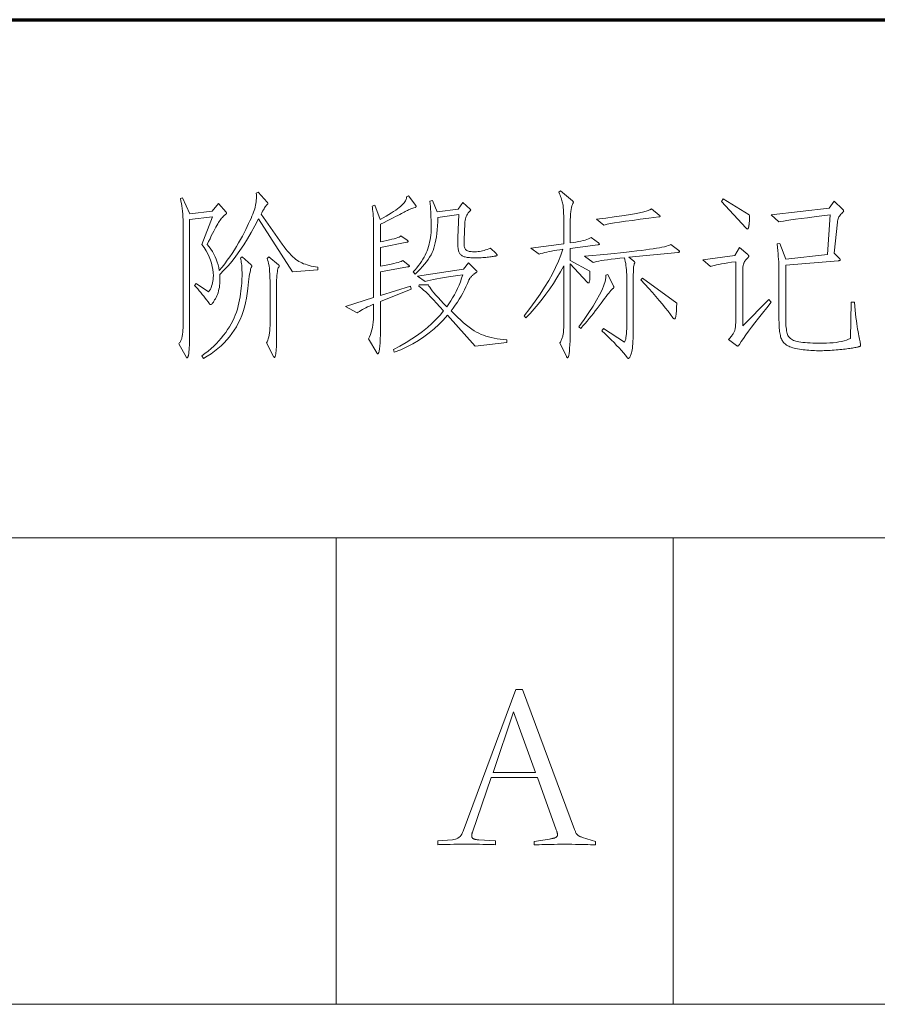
# Model space of a CAD drawing. Extents: x 0 to 1189, y 0 to 841.
# Tile 102 of 132: x 1064 to 1081, y 29 to 48. Entities that reach past the tile are written whole.
import ezdxf

# ---------------------------------------------------------------- set-up
doc = ezdxf.new("R2010")
doc.units = 0

msp = doc.modelspace()

# ---------------------------------------------------------------- linework, layer by layer
at = {"color": 5, "lineweight": 70}
msp.add_line((989, 48), (1114, 48), dxfattribs=at)
at = {"color": 7, "lineweight": 13}
for p, q in [((1169, 38), (1064, 38)), ((1064, 29), (1114, 29))]:
    msp.add_line(p, q, dxfattribs=at)
at = {"color": 7, "lineweight": 13, "ltscale": 0.225}
for p, q in [((1070.5, 29), (1070.5, 38)), ((1077, 29), (1077, 38))]:
    msp.add_line(p, q, dxfattribs=at)
at = {"color": 7, "lineweight": 13}
for points in [[(1070.146, 43.17), (1069.657, 43.136), (1069.002, 44.156), (1068.932, 44.021), (1068.861, 43.893), (1068.789, 43.771), (1068.715, 43.654), (1068.641, 43.544), (1068.565, 43.44), (1068.489, 43.342), (1068.411, 43.25), (1068.332, 43.164), (1068.252, 43.084), (1068.253, 43.074), (1068.254, 43.064), (1068.254, 43.055), (1068.255, 43.045), (1068.255, 43.036), (1068.255, 43.027), (1068.256, 43.017), (1068.256, 43.008), (1068.256, 42.999), (1068.256, 42.99), (1068.255, 42.949), (1068.253, 42.909), (1068.249, 42.871), (1068.244, 42.834), (1068.237, 42.799), (1068.229, 42.765), (1068.219, 42.732), (1068.208, 42.7), (1068.195, 42.67), (1068.181, 42.641), (1068.167, 42.615), (1068.153, 42.591), (1068.14, 42.57), (1068.128, 42.551), (1068.117, 42.536), (1068.106, 42.523), (1068.096, 42.513), (1068.088, 42.506), (1068.079, 42.502), (1068.072, 42.501), (1068.071, 42.501), (1068.069, 42.502), (1068.067, 42.502), (1068.065, 42.504), (1068.063, 42.505), (1068.061, 42.507), (1068.059, 42.509), (1068.057, 42.512), (1068.054, 42.515), (1068.051, 42.518), (1068.025, 42.555), (1067.999, 42.592), (1067.971, 42.629), (1067.943, 42.665), (1067.915, 42.7), (1067.886, 42.735), (1067.856, 42.77), (1067.826, 42.805), (1067.795, 42.839), (1067.763, 42.872), (1067.794, 42.91), (1068.037, 42.747), (1068.054, 42.773), (1068.07, 42.8), (1068.083, 42.828), (1068.095, 42.857), (1068.105, 42.888), (1068.113, 42.919), (1068.119, 42.953), (1068.124, 42.987), (1068.127, 43.023), (1068.128, 43.059), (1068.125, 43.12), (1068.119, 43.18), (1068.108, 43.24), (1068.093, 43.301), (1068.073, 43.361), (1068.049, 43.422), (1068.02, 43.482), (1067.988, 43.542), (1067.95, 43.603), (1067.909, 43.663), (1068.11, 44.197), (1067.67, 44.142), (1067.67, 42.088), (1067.669, 41.999), (1067.669, 41.918), (1067.668, 41.844), (1067.667, 41.779), (1067.665, 41.721), (1067.663, 41.671), (1067.661, 41.628), (1067.658, 41.594), (1067.656, 41.567), (1067.652, 41.549), (1067.649, 41.534), (1067.646, 41.522), (1067.642, 41.511), (1067.639, 41.501), (1067.636, 41.493), (1067.633, 41.486), (1067.63, 41.481), (1067.627, 41.477), (1067.624, 41.475), (1067.621, 41.474), (1067.62, 41.474), (1067.618, 41.474), (1067.617, 41.475), (1067.615, 41.476), (1067.614, 41.477), (1067.613, 41.478), (1067.611, 41.479), (1067.61, 41.481), (1067.609, 41.482), (1067.607, 41.484), (1067.461, 41.745), (1067.47, 41.756), (1067.478, 41.768), (1067.486, 41.78), (1067.493, 41.793), (1067.5, 41.807), (1067.506, 41.821), (1067.512, 41.835), (1067.517, 41.85), (1067.522, 41.866), (1067.526, 41.882), (1067.529, 41.899), (1067.532, 41.918), (1067.535, 41.94), (1067.538, 41.963), (1067.54, 41.989), (1067.542, 42.016), (1067.543, 42.046), (1067.544, 42.078), (1067.545, 42.111), (1067.545, 42.147), (1067.545, 44.027), (1067.544, 44.085), (1067.543, 44.141), (1067.54, 44.196), (1067.536, 44.25), (1067.532, 44.303), (1067.526, 44.354), (1067.519, 44.405), (1067.511, 44.454), (1067.503, 44.501), (1067.493, 44.548), (1067.534, 44.565), (1067.677, 44.256), (1068.103, 44.308), (1068.225, 44.454), (1068.374, 44.284), (1068.376, 44.282), (1068.378, 44.28), (1068.379, 44.278), (1068.38, 44.276), (1068.382, 44.274), (1068.383, 44.272), (1068.383, 44.27), (1068.384, 44.268), (1068.384, 44.267), (1068.384, 44.265), (1068.384, 44.263), (1068.384, 44.261), (1068.383, 44.26), (1068.382, 44.258), (1068.381, 44.256), (1068.379, 44.254), (1068.377, 44.252), (1068.375, 44.25), (1068.373, 44.248), (1068.37, 44.246), (1068.357, 44.237), (1068.344, 44.226), (1068.33, 44.214), (1068.316, 44.2), (1068.302, 44.185), (1068.287, 44.168), (1068.273, 44.149), (1068.258, 44.129), (1068.243, 44.108), (1068.228, 44.084), (1068.212, 44.059), (1068.195, 44.029), (1068.176, 43.996), (1068.156, 43.959), (1068.135, 43.918), (1068.113, 43.874), (1068.089, 43.826), (1068.064, 43.774), (1068.037, 43.719), (1068.01, 43.66), (1068.046, 43.616), (1068.079, 43.571), (1068.109, 43.524), (1068.137, 43.476), (1068.161, 43.427), (1068.183, 43.376), (1068.202, 43.324), (1068.218, 43.271), (1068.232, 43.216), (1068.242, 43.16), (1068.296, 43.226), (1068.348, 43.292), (1068.397, 43.358), (1068.445, 43.424), (1068.491, 43.491), (1068.535, 43.557), (1068.576, 43.624), (1068.616, 43.691), (1068.654, 43.757), (1068.689, 43.824), (1068.723, 43.89), (1068.754, 43.951), (1068.783, 44.01), (1068.809, 44.064), (1068.833, 44.116), (1068.855, 44.164), (1068.874, 44.208), (1068.89, 44.249), (1068.905, 44.286), (1068.917, 44.32), (1068.927, 44.353), (1068.936, 44.385), (1068.943, 44.418), (1068.949, 44.451), (1068.954, 44.484), (1068.957, 44.517), (1068.959, 44.55), (1068.959, 44.584), (1068.959, 44.618), (1068.957, 44.652), (1068.995, 44.672), (1069.168, 44.478), (1069.171, 44.475), (1069.173, 44.472), (1069.175, 44.469), (1069.177, 44.466), (1069.179, 44.463), (1069.18, 44.461), (1069.181, 44.458), (1069.182, 44.456), (1069.182, 44.454), (1069.182, 44.452), (1069.182, 44.45), (1069.182, 44.449), (1069.181, 44.447), (1069.18, 44.445), (1069.179, 44.443), (1069.177, 44.441), (1069.175, 44.439), (1069.173, 44.437), (1069.171, 44.435), (1069.168, 44.433), (1069.16, 44.426), (1069.15, 44.416), (1069.14, 44.403), (1069.129, 44.388), (1069.118, 44.371), (1069.106, 44.351), (1069.093, 44.328), (1069.079, 44.303), (1069.065, 44.276), (1069.05, 44.246), (1069.456, 43.67), (1069.492, 43.62), (1069.528, 43.574), (1069.562, 43.532), (1069.596, 43.493), (1069.629, 43.458), (1069.661, 43.426), (1069.692, 43.398), (1069.721, 43.374), (1069.751, 43.353), (1069.779, 43.335), (1069.807, 43.32), (1069.838, 43.306), (1069.87, 43.292), (1069.904, 43.28), (1069.94, 43.268), (1069.978, 43.257), (1070.017, 43.247), (1070.059, 43.238), (1070.102, 43.23), (1070.146, 43.222)], [(1075.562, 43.691), (1075.565, 43.688), (1075.568, 43.685), (1075.571, 43.683), (1075.573, 43.68), (1075.575, 43.678), (1075.576, 43.676), (1075.578, 43.674), (1075.578, 43.672), (1075.579, 43.67), (1075.579, 43.668), (1075.579, 43.667), (1075.578, 43.665), (1075.576, 43.663), (1075.574, 43.662), (1075.571, 43.661), (1075.568, 43.66), (1075.564, 43.659), (1075.559, 43.658), (1075.554, 43.657), (1075.548, 43.656), (1075.014, 43.587), (1075.014, 43.351), (1075.395, 43.15), (1075.397, 43.106), (1075.397, 43.067), (1075.397, 43.033), (1075.395, 43.003), (1075.393, 42.978), (1075.389, 42.957), (1075.384, 42.941), (1075.379, 42.93), (1075.372, 42.923), (1075.364, 42.921), (1075.362, 42.921), (1075.36, 42.921), (1075.357, 42.922), (1075.355, 42.923), (1075.353, 42.925), (1075.35, 42.927), (1075.348, 42.929), (1075.345, 42.932), (1075.343, 42.935), (1075.34, 42.938), (1075.014, 43.292), (1075.014, 41.987), (1075.013, 41.891), (1075.012, 41.804), (1075.009, 41.727), (1075.005, 41.661), (1075.001, 41.605), (1074.995, 41.559), (1074.988, 41.523), (1074.98, 41.498), (1074.971, 41.483), (1074.962, 41.477), (1074.959, 41.478), (1074.957, 41.478), (1074.955, 41.479), (1074.953, 41.481), (1074.951, 41.483), (1074.949, 41.485), (1074.947, 41.488), (1074.945, 41.491), (1074.943, 41.494), (1074.941, 41.498), (1074.816, 41.762), (1074.825, 41.778), (1074.834, 41.794), (1074.842, 41.81), (1074.849, 41.826), (1074.856, 41.842), (1074.862, 41.858), (1074.867, 41.874), (1074.871, 41.891), (1074.875, 41.907), (1074.878, 41.923), (1074.881, 41.94), (1074.883, 41.959), (1074.885, 41.979), (1074.887, 42.002), (1074.889, 42.025), (1074.89, 42.05), (1074.891, 42.077), (1074.892, 42.106), (1074.892, 42.136), (1074.892, 42.168), (1074.892, 43.25), (1074.827, 43.134), (1074.76, 43.021), (1074.691, 42.912), (1074.62, 42.807), (1074.548, 42.705), (1074.474, 42.606), (1074.398, 42.511), (1074.321, 42.42), (1074.241, 42.332), (1074.16, 42.248), (1074.126, 42.286), (1074.237, 42.428), (1074.34, 42.568), (1074.435, 42.704), (1074.521, 42.837), (1074.6, 42.967), (1074.671, 43.094), (1074.733, 43.218), (1074.787, 43.338), (1074.833, 43.455), (1074.871, 43.569), (1074.814, 43.562), (1074.759, 43.553), (1074.707, 43.545), (1074.657, 43.536), (1074.61, 43.527), (1074.566, 43.517), (1074.525, 43.507), (1074.486, 43.497), (1074.45, 43.487), (1074.417, 43.476), (1074.257, 43.594), (1074.892, 43.673), (1074.892, 44.006), (1074.892, 44.065), (1074.892, 44.12), (1074.891, 44.17), (1074.89, 44.217), (1074.888, 44.261), (1074.887, 44.3), (1074.885, 44.335), (1074.882, 44.367), (1074.88, 44.395), (1074.877, 44.419), (1074.873, 44.442), (1074.868, 44.465), (1074.863, 44.488), (1074.856, 44.512), (1074.848, 44.537), (1074.84, 44.562), (1074.83, 44.588), (1074.819, 44.615), (1074.808, 44.642), (1074.795, 44.669), (1074.83, 44.7), (1075.059, 44.506), (1075.062, 44.503), (1075.065, 44.5), (1075.068, 44.498), (1075.07, 44.495), (1075.072, 44.493), (1075.073, 44.49), (1075.074, 44.487), (1075.075, 44.485), (1075.076, 44.482), (1075.076, 44.48), (1075.076, 44.478), (1075.076, 44.475), (1075.075, 44.473), (1075.075, 44.47), (1075.074, 44.467), (1075.074, 44.465), (1075.073, 44.462), (1075.072, 44.459), (1075.07, 44.457), (1075.069, 44.454), (1075.059, 44.434), (1075.049, 44.408), (1075.041, 44.377), (1075.034, 44.34), (1075.027, 44.297), (1075.022, 44.249), (1075.019, 44.195), (1075.016, 44.135), (1075.014, 44.07), (1075.014, 43.999), (1075.014, 43.691), (1075.071, 43.699), (1075.124, 43.708), (1075.174, 43.718), (1075.22, 43.727), (1075.263, 43.738), (1075.301, 43.748), (1075.336, 43.759), (1075.368, 43.771), (1075.396, 43.783), (1075.42, 43.795)], [(1072.034, 44.416), (1072.035, 44.414), (1072.036, 44.412), (1072.037, 44.409), (1072.038, 44.407), (1072.039, 44.405), (1072.04, 44.403), (1072.04, 44.4), (1072.04, 44.398), (1072.041, 44.396), (1072.041, 44.393), (1072.04, 44.391), (1072.04, 44.389), (1072.039, 44.387), (1072.037, 44.385), (1072.035, 44.383), (1072.033, 44.382), (1072.03, 44.38), (1072.027, 44.379), (1072.024, 44.378), (1072.02, 44.378), (1071.999, 44.371), (1071.978, 44.364), (1071.957, 44.356), (1071.937, 44.348), (1071.916, 44.339), (1071.895, 44.33), (1071.874, 44.32), (1071.853, 44.31), (1071.833, 44.299), (1071.812, 44.287), (1071.788, 44.274), (1071.76, 44.259), (1071.727, 44.242), (1071.688, 44.222), (1071.645, 44.2), (1071.597, 44.175), (1071.544, 44.149), (1071.485, 44.12), (1071.422, 44.089), (1071.354, 44.055), (1071.354, 43.715), (1071.417, 43.727), (1071.475, 43.739), (1071.528, 43.751), (1071.575, 43.763), (1071.617, 43.774), (1071.654, 43.785), (1071.686, 43.796), (1071.712, 43.806), (1071.733, 43.816), (1071.749, 43.826), (1071.871, 43.743), (1071.874, 43.74), (1071.877, 43.737), (1071.88, 43.735), (1071.882, 43.733), (1071.884, 43.73), (1071.885, 43.728), (1071.886, 43.726), (1071.887, 43.724), (1071.888, 43.722), (1071.888, 43.72), (1071.888, 43.719), (1071.887, 43.717), (1071.885, 43.715), (1071.884, 43.714), (1071.881, 43.712), (1071.878, 43.71), (1071.874, 43.709), (1071.87, 43.707), (1071.865, 43.706), (1071.86, 43.705), (1071.354, 43.604), (1071.354, 43.243), (1071.429, 43.257), (1071.496, 43.27), (1071.557, 43.282), (1071.611, 43.294), (1071.657, 43.306), (1071.697, 43.316), (1071.729, 43.327), (1071.755, 43.336), (1071.773, 43.346), (1071.784, 43.354), (1071.891, 43.268), (1071.895, 43.265), (1071.899, 43.262), (1071.902, 43.26), (1071.905, 43.257), (1071.907, 43.255), (1071.909, 43.253), (1071.91, 43.251), (1071.911, 43.249), (1071.912, 43.247), (1071.912, 43.245), (1071.912, 43.243), (1071.911, 43.242), (1071.909, 43.24), (1071.907, 43.238), (1071.904, 43.237), (1071.9, 43.235), (1071.895, 43.234), (1071.89, 43.232), (1071.884, 43.231), (1071.878, 43.229), (1071.354, 43.136), (1071.354, 42.678), (1071.93, 42.855), (1071.943, 42.803), (1071.354, 42.563), (1071.354, 42.133), (1071.353, 42.023), (1071.352, 41.925), (1071.349, 41.838), (1071.345, 41.762), (1071.341, 41.699), (1071.335, 41.646), (1071.328, 41.606), (1071.32, 41.577), (1071.312, 41.56), (1071.302, 41.554), (1071.3, 41.554), (1071.298, 41.554), (1071.296, 41.555), (1071.293, 41.557), (1071.291, 41.558), (1071.289, 41.56), (1071.287, 41.562), (1071.285, 41.565), (1071.283, 41.568), (1071.281, 41.571), (1071.125, 41.842), (1071.143, 41.882), (1071.16, 41.924), (1071.174, 41.968), (1071.187, 42.014), (1071.198, 42.063), (1071.206, 42.114), (1071.213, 42.166), (1071.218, 42.221), (1071.221, 42.279), (1071.222, 42.338), (1071.222, 42.511), (1071.18, 42.493), (1071.14, 42.474), (1071.103, 42.457), (1071.068, 42.439), (1071.035, 42.422), (1071.004, 42.405), (1070.975, 42.389), (1070.949, 42.372), (1070.925, 42.357), (1070.903, 42.341), (1070.677, 42.466), (1071.222, 42.636), (1071.222, 43.916), (1071.222, 43.984), (1071.221, 44.048), (1071.219, 44.107), (1071.217, 44.162), (1071.214, 44.213), (1071.211, 44.259), (1071.207, 44.301), (1071.202, 44.339), (1071.197, 44.373), (1071.191, 44.402), (1071.246, 44.423), (1071.347, 44.142), (1071.408, 44.177), (1071.464, 44.21), (1071.517, 44.242), (1071.565, 44.272), (1071.608, 44.3), (1071.648, 44.326), (1071.682, 44.351), (1071.713, 44.374), (1071.739, 44.395), (1071.761, 44.414), (1071.78, 44.432), (1071.797, 44.45), (1071.812, 44.468), (1071.824, 44.485), (1071.835, 44.502), (1071.843, 44.519), (1071.85, 44.535), (1071.854, 44.551), (1071.856, 44.567), (1071.857, 44.582), (1071.895, 44.6)], [(1073.473, 43.594), (1073.498, 43.57), (1073.521, 43.549), (1073.541, 43.531), (1073.558, 43.514), (1073.572, 43.5), (1073.584, 43.488), (1073.593, 43.478), (1073.6, 43.47), (1073.604, 43.465), (1073.605, 43.462), (1073.605, 43.46), (1073.605, 43.458), (1073.605, 43.456), (1073.604, 43.454), (1073.604, 43.453), (1073.603, 43.451), (1073.602, 43.45), (1073.601, 43.448), (1073.6, 43.447), (1073.598, 43.446), (1073.596, 43.445), (1073.591, 43.444), (1073.583, 43.442), (1073.573, 43.44), (1073.561, 43.437), (1073.546, 43.435), (1073.529, 43.432), (1073.509, 43.429), (1073.487, 43.426), (1073.463, 43.422), (1073.437, 43.418), (1073.411, 43.415), (1073.384, 43.412), (1073.356, 43.41), (1073.328, 43.408), (1073.3, 43.406), (1073.271, 43.405), (1073.242, 43.404), (1073.212, 43.403), (1073.182, 43.403), (1073.152, 43.403), (1073.124, 43.404), (1073.098, 43.405), (1073.073, 43.408), (1073.049, 43.41), (1073.027, 43.413), (1073.007, 43.417), (1072.989, 43.422), (1072.972, 43.427), (1072.956, 43.432), (1072.942, 43.439), (1072.929, 43.446), (1072.917, 43.454), (1072.906, 43.463), (1072.896, 43.473), (1072.887, 43.485), (1072.879, 43.497), (1072.872, 43.509), (1072.866, 43.523), (1072.861, 43.538), (1072.857, 43.554), (1072.853, 43.573), (1072.85, 43.593), (1072.848, 43.616), (1072.846, 43.64), (1072.845, 43.667), (1072.844, 43.696), (1072.844, 43.727), (1072.844, 43.76), (1072.845, 43.795), (1072.863, 44.242), (1072.46, 44.183), (1072.458, 44.1), (1072.453, 44.021), (1072.448, 43.947), (1072.441, 43.877), (1072.432, 43.811), (1072.422, 43.75), (1072.411, 43.693), (1072.398, 43.641), (1072.384, 43.592), (1072.368, 43.549), (1072.35, 43.506), (1072.329, 43.464), (1072.303, 43.42), (1072.274, 43.375), (1072.241, 43.33), (1072.205, 43.284), (1072.165, 43.237), (1072.121, 43.189), (1072.074, 43.14), (1072.023, 43.091), (1071.985, 43.132), (1072.021, 43.173), (1072.056, 43.214), (1072.088, 43.255), (1072.118, 43.296), (1072.146, 43.336), (1072.171, 43.377), (1072.195, 43.418), (1072.216, 43.459), (1072.235, 43.499), (1072.252, 43.54), (1072.267, 43.581), (1072.281, 43.623), (1072.293, 43.666), (1072.303, 43.709), (1072.312, 43.754), (1072.319, 43.799), (1072.325, 43.845), (1072.329, 43.892), (1072.331, 43.94), (1072.332, 43.989), (1072.332, 44.039), (1072.331, 44.088), (1072.33, 44.138), (1072.328, 44.189), (1072.326, 44.24), (1072.323, 44.291), (1072.32, 44.342), (1072.317, 44.394), (1072.312, 44.446), (1072.308, 44.499), (1072.36, 44.509), (1072.45, 44.291), (1072.856, 44.346), (1072.943, 44.471), (1073.085, 44.346), (1073.087, 44.345), (1073.089, 44.344), (1073.09, 44.342), (1073.091, 44.341), (1073.093, 44.339), (1073.094, 44.337), (1073.094, 44.336), (1073.095, 44.334), (1073.095, 44.333), (1073.095, 44.331), (1073.095, 44.329), (1073.094, 44.327), (1073.094, 44.325), (1073.092, 44.322), (1073.091, 44.32), (1073.089, 44.317), (1073.087, 44.314), (1073.084, 44.311), (1073.081, 44.308), (1073.078, 44.305), (1073.061, 44.288), (1073.045, 44.27), (1073.031, 44.25), (1073.019, 44.228), (1073.009, 44.205), (1073, 44.18), (1072.992, 44.154), (1072.987, 44.126), (1072.983, 44.097), (1072.981, 44.065), (1072.967, 43.75), (1072.966, 43.72), (1072.966, 43.693), (1072.967, 43.668), (1072.969, 43.646), (1072.972, 43.626), (1072.976, 43.608), (1072.981, 43.592), (1072.987, 43.579), (1072.994, 43.568), (1073.002, 43.559), (1073.011, 43.552), (1073.022, 43.545), (1073.035, 43.539), (1073.05, 43.534), (1073.068, 43.53), (1073.087, 43.527), (1073.107, 43.524), (1073.13, 43.522), (1073.155, 43.521), (1073.182, 43.521), (1073.21, 43.521), (1073.238, 43.524), (1073.266, 43.527), (1073.295, 43.532), (1073.324, 43.539), (1073.354, 43.547), (1073.383, 43.556), (1073.413, 43.567), (1073.443, 43.58)], [(1078.472, 44.232), (1078.474, 44.215), (1078.474, 44.199), (1078.475, 44.183), (1078.475, 44.166), (1078.475, 44.15), (1078.475, 44.135), (1078.474, 44.119), (1078.473, 44.103), (1078.472, 44.088), (1078.471, 44.072), (1078.469, 44.058), (1078.467, 44.044), (1078.466, 44.032), (1078.464, 44.021), (1078.462, 44.011), (1078.461, 44.002), (1078.459, 43.994), (1078.458, 43.988), (1078.456, 43.983), (1078.455, 43.979), (1078.453, 43.975), (1078.452, 43.972), (1078.45, 43.97), (1078.449, 43.968), (1078.447, 43.966), (1078.445, 43.964), (1078.444, 43.963), (1078.442, 43.962), (1078.44, 43.961), (1078.438, 43.961), (1078.435, 43.962), (1078.433, 43.962), (1078.43, 43.964), (1078.428, 43.965), (1078.425, 43.967), (1078.421, 43.97), (1078.418, 43.973), (1078.414, 43.977), (1078.41, 43.981), (1078.406, 43.986), (1077.938, 44.492), (1077.966, 44.541)], [(1080.502, 42.546), (1080.509, 42.467), (1080.516, 42.392), (1080.523, 42.321), (1080.531, 42.254), (1080.538, 42.191), (1080.546, 42.133), (1080.554, 42.078), (1080.562, 42.028), (1080.57, 41.981), (1080.578, 41.939), (1080.586, 41.9), (1080.593, 41.866), (1080.599, 41.835), (1080.605, 41.808), (1080.609, 41.784), (1080.613, 41.764), (1080.616, 41.748), (1080.618, 41.736), (1080.619, 41.727), (1080.62, 41.722), (1080.62, 41.719), (1080.619, 41.716), (1080.619, 41.713), (1080.618, 41.711), (1080.617, 41.708), (1080.616, 41.706), (1080.615, 41.704), (1080.613, 41.701), (1080.611, 41.7), (1080.609, 41.698), (1080.606, 41.696), (1080.601, 41.694), (1080.594, 41.691), (1080.585, 41.689), (1080.573, 41.686), (1080.56, 41.683), (1080.545, 41.68), (1080.527, 41.676), (1080.508, 41.672), (1080.486, 41.668), (1080.463, 41.664), (1080.438, 41.66), (1080.412, 41.656), (1080.384, 41.652), (1080.354, 41.648), (1080.323, 41.645), (1080.291, 41.641), (1080.257, 41.637), (1080.221, 41.634), (1080.184, 41.63), (1080.146, 41.627), (1080.109, 41.624), (1080.071, 41.621), (1080.033, 41.619), (1079.996, 41.617), (1079.958, 41.616), (1079.92, 41.614), (1079.883, 41.613), (1079.845, 41.613), (1079.808, 41.613), (1079.771, 41.613), (1079.733, 41.614), (1079.696, 41.615), (1079.659, 41.617), (1079.622, 41.62), (1079.585, 41.623), (1079.548, 41.627), (1079.511, 41.632), (1079.475, 41.637), (1079.438, 41.642), (1079.403, 41.648), (1079.37, 41.655), (1079.338, 41.663), (1079.309, 41.671), (1079.282, 41.679), (1079.257, 41.688), (1079.234, 41.698), (1079.213, 41.708), (1079.193, 41.719), (1079.177, 41.731), (1079.161, 41.743), (1079.147, 41.757), (1079.134, 41.771), (1079.121, 41.787), (1079.11, 41.804), (1079.1, 41.822), (1079.091, 41.841), (1079.083, 41.862), (1079.076, 41.883), (1079.071, 41.906), (1079.066, 41.93), (1079.061, 41.957), (1079.057, 41.985), (1079.054, 42.016), (1079.051, 42.049), (1079.049, 42.085), (1079.047, 42.122), (1079.046, 42.162), (1079.045, 42.204), (1079.045, 42.248), (1079.045, 43.167), (1079.044, 43.202), (1079.043, 43.24), (1079.042, 43.282), (1079.039, 43.328), (1079.036, 43.377), (1079.032, 43.429), (1079.028, 43.485), (1079.022, 43.544), (1079.017, 43.607), (1079.01, 43.673), (1079.059, 43.68), (1079.177, 43.382), (1079.978, 43.469), (1080.033, 44.232), (1079.872, 44.212), (1079.725, 44.194), (1079.592, 44.177), (1079.472, 44.162), (1079.366, 44.148), (1079.275, 44.135), (1079.196, 44.123), (1079.132, 44.113), (1079.081, 44.104), (1079.045, 44.097), (1078.892, 44.235), (1080.013, 44.36), (1080.113, 44.496), (1080.273, 44.343), (1080.277, 44.339), (1080.28, 44.335), (1080.283, 44.331), (1080.286, 44.328), (1080.288, 44.324), (1080.29, 44.321), (1080.292, 44.318), (1080.293, 44.315), (1080.293, 44.312), (1080.294, 44.31), (1080.293, 44.307), (1080.293, 44.305), (1080.292, 44.302), (1080.29, 44.299), (1080.288, 44.296), (1080.286, 44.292), (1080.283, 44.289), (1080.28, 44.285), (1080.277, 44.281), (1080.273, 44.277), (1080.255, 44.261), (1080.24, 44.245), (1080.226, 44.228), (1080.213, 44.211), (1080.203, 44.193), (1080.193, 44.174), (1080.186, 44.155), (1080.18, 44.135), (1080.175, 44.114), (1080.172, 44.093), (1080.11, 43.493), (1080.2, 43.403), (1080.205, 43.398), (1080.21, 43.394), (1080.214, 43.389), (1080.218, 43.385), (1080.221, 43.381), (1080.223, 43.377), (1080.225, 43.374), (1080.227, 43.371), (1080.227, 43.368), (1080.228, 43.365), (1080.227, 43.362), (1080.226, 43.36), (1080.224, 43.357), (1080.222, 43.355), (1080.218, 43.353), (1080.214, 43.352), (1080.209, 43.35), (1080.203, 43.349), (1080.197, 43.348), (1080.189, 43.347), (1079.177, 43.261), (1079.177, 42.216), (1079.177, 42.173), (1079.178, 42.133), (1079.18, 42.095), (1079.183, 42.06), (1079.187, 42.028), (1079.192, 41.998), (1079.197, 41.971), (1079.203, 41.947), (1079.21, 41.925), (1079.218, 41.906), (1079.227, 41.889), (1079.239, 41.873), (1079.252, 41.858), (1079.267, 41.845), (1079.285, 41.832), (1079.304, 41.821), (1079.325, 41.811), (1079.348, 41.802), (1079.373, 41.794), (1079.4, 41.788), (1079.431, 41.782), (1079.465, 41.777), (1079.504, 41.773), (1079.547, 41.769), (1079.594, 41.766), (1079.645, 41.763), (1079.701, 41.761), (1079.76, 41.76), (1079.825, 41.759), (1079.893, 41.758), (1079.962, 41.759), (1080.027, 41.762), (1080.089, 41.767), (1080.147, 41.773), (1080.202, 41.781), (1080.254, 41.791), (1080.302, 41.803), (1080.346, 41.816), (1080.388, 41.832), (1080.425, 41.849), (1080.439, 42.546)], [(1076.734, 44.228), (1076.738, 44.226), (1076.741, 44.223), (1076.743, 44.221), (1076.745, 44.218), (1076.747, 44.216), (1076.749, 44.214), (1076.75, 44.212), (1076.751, 44.21), (1076.751, 44.208), (1076.752, 44.206), (1076.751, 44.204), (1076.75, 44.203), (1076.749, 44.201), (1076.747, 44.2), (1076.745, 44.199), (1076.742, 44.197), (1076.738, 44.196), (1076.734, 44.195), (1076.729, 44.194), (1076.724, 44.194), (1076.536, 44.17), (1076.366, 44.149), (1076.215, 44.128), (1076.082, 44.11), (1075.967, 44.093), (1075.87, 44.078), (1075.792, 44.065), (1075.731, 44.053), (1075.69, 44.043), (1075.666, 44.034), (1075.52, 44.149), (1075.701, 44.171), (1075.865, 44.193), (1076.012, 44.215), (1076.143, 44.236), (1076.257, 44.256), (1076.355, 44.276), (1076.437, 44.295), (1076.501, 44.314), (1076.55, 44.332), (1076.582, 44.35)], [(1077.112, 43.545), (1077.115, 43.543), (1077.117, 43.541), (1077.12, 43.539), (1077.121, 43.537), (1077.123, 43.535), (1077.124, 43.533), (1077.125, 43.53), (1077.126, 43.528), (1077.126, 43.526), (1077.126, 43.524), (1077.126, 43.522), (1077.125, 43.52), (1077.124, 43.519), (1077.122, 43.517), (1077.119, 43.516), (1077.116, 43.514), (1077.113, 43.513), (1077.109, 43.512), (1077.104, 43.511), (1077.099, 43.51), (1076.145, 43.417), (1076.238, 43.344), (1076.243, 43.34), (1076.247, 43.336), (1076.251, 43.332), (1076.254, 43.329), (1076.256, 43.326), (1076.259, 43.323), (1076.26, 43.321), (1076.261, 43.318), (1076.262, 43.316), (1076.262, 43.314), (1076.262, 43.313), (1076.262, 43.311), (1076.262, 43.309), (1076.261, 43.307), (1076.261, 43.305), (1076.26, 43.303), (1076.259, 43.301), (1076.258, 43.299), (1076.257, 43.297), (1076.256, 43.295), (1076.251, 43.286), (1076.247, 43.272), (1076.243, 43.252), (1076.24, 43.228), (1076.237, 43.199), (1076.235, 43.165), (1076.234, 43.126), (1076.232, 43.082), (1076.232, 43.033), (1076.231, 42.98), (1076.231, 42.043), (1076.231, 41.973), (1076.23, 41.909), (1076.229, 41.849), (1076.226, 41.795), (1076.224, 41.745), (1076.22, 41.701), (1076.216, 41.661), (1076.211, 41.627), (1076.206, 41.597), (1076.2, 41.573), (1076.194, 41.552), (1076.188, 41.534), (1076.181, 41.517), (1076.175, 41.503), (1076.169, 41.491), (1076.163, 41.481), (1076.156, 41.473), (1076.15, 41.468), (1076.144, 41.465), (1076.138, 41.464), (1076.135, 41.464), (1076.132, 41.464), (1076.13, 41.465), (1076.127, 41.466), (1076.125, 41.468), (1076.122, 41.47), (1076.12, 41.472), (1076.118, 41.475), (1076.115, 41.478), (1076.113, 41.481), (1076.08, 41.524), (1076.043, 41.569), (1076.003, 41.616), (1075.959, 41.665), (1075.912, 41.716), (1075.862, 41.769), (1075.808, 41.823), (1075.751, 41.879), (1075.691, 41.938), (1075.628, 41.998), (1075.655, 42.039), (1076.061, 41.776), (1076.071, 41.791), (1076.079, 41.812), (1076.086, 41.837), (1076.092, 41.867), (1076.098, 41.902), (1076.102, 41.942), (1076.105, 41.987), (1076.108, 42.037), (1076.109, 42.091), (1076.11, 42.15), (1076.11, 42.987), (1076.109, 43.036), (1076.108, 43.083), (1076.105, 43.129), (1076.102, 43.174), (1076.098, 43.216), (1076.092, 43.258), (1076.086, 43.297), (1076.079, 43.335), (1076.071, 43.371), (1076.061, 43.406), (1075.97, 43.397), (1075.885, 43.387), (1075.807, 43.378), (1075.737, 43.369), (1075.673, 43.359), (1075.616, 43.35), (1075.566, 43.342), (1075.523, 43.333), (1075.487, 43.324), (1075.458, 43.316), (1075.291, 43.434), (1075.447, 43.449), (1075.594, 43.463), (1075.733, 43.477), (1075.863, 43.491), (1075.986, 43.503), (1076.1, 43.516), (1076.206, 43.527), (1076.304, 43.538), (1076.393, 43.549), (1076.474, 43.559), (1076.548, 43.569), (1076.617, 43.579), (1076.679, 43.589), (1076.736, 43.599), (1076.787, 43.609), (1076.833, 43.62), (1076.872, 43.63), (1076.906, 43.641), (1076.934, 43.652), (1076.956, 43.663)], [(1078.896, 42.546), (1078.808, 42.439), (1078.727, 42.338), (1078.651, 42.243), (1078.581, 42.153), (1078.517, 42.069), (1078.458, 41.991), (1078.405, 41.918), (1078.358, 41.851), (1078.317, 41.79), (1078.281, 41.734), (1078.278, 41.728), (1078.275, 41.723), (1078.271, 41.718), (1078.268, 41.714), (1078.265, 41.711), (1078.262, 41.708), (1078.259, 41.706), (1078.256, 41.704), (1078.253, 41.703), (1078.25, 41.703), (1078.248, 41.703), (1078.245, 41.703), (1078.242, 41.704), (1078.239, 41.705), (1078.236, 41.706), (1078.234, 41.707), (1078.231, 41.708), (1078.228, 41.71), (1078.225, 41.711), (1078.223, 41.713), (1078.073, 41.828), (1078.089, 41.846), (1078.103, 41.863), (1078.117, 41.879), (1078.129, 41.895), (1078.14, 41.91), (1078.15, 41.924), (1078.16, 41.938), (1078.168, 41.951), (1078.175, 41.964), (1078.181, 41.975), (1078.186, 41.987), (1078.191, 42), (1078.195, 42.015), (1078.199, 42.03), (1078.202, 42.047), (1078.204, 42.065), (1078.206, 42.083), (1078.208, 42.103), (1078.208, 42.125), (1078.209, 42.147), (1078.209, 43.33), (1078.131, 43.318), (1078.06, 43.307), (1077.996, 43.297), (1077.938, 43.287), (1077.886, 43.277), (1077.841, 43.268), (1077.802, 43.259), (1077.769, 43.251), (1077.743, 43.243), (1077.723, 43.236), (1077.577, 43.368), (1078.191, 43.448), (1078.285, 43.604), (1078.441, 43.469), (1078.445, 43.465), (1078.449, 43.462), (1078.452, 43.458), (1078.454, 43.455), (1078.457, 43.452), (1078.459, 43.449), (1078.46, 43.445), (1078.461, 43.442), (1078.462, 43.439), (1078.462, 43.436), (1078.462, 43.432), (1078.46, 43.429), (1078.459, 43.425), (1078.456, 43.42), (1078.453, 43.416), (1078.449, 43.411), (1078.444, 43.405), (1078.439, 43.4), (1078.432, 43.394), (1078.426, 43.387), (1078.418, 43.38), (1078.411, 43.373), (1078.405, 43.366), (1078.399, 43.357), (1078.393, 43.349), (1078.387, 43.34), (1078.381, 43.331), (1078.376, 43.321), (1078.371, 43.311), (1078.366, 43.3), (1078.362, 43.289), (1078.358, 43.277), (1078.355, 43.263), (1078.352, 43.248), (1078.35, 43.232), (1078.348, 43.215), (1078.346, 43.197), (1078.345, 43.178), (1078.344, 43.157), (1078.344, 43.136), (1078.344, 42.095), (1078.85, 42.601)], [(1068.686, 43.424), (1068.859, 43.268), (1068.861, 43.265), (1068.863, 43.263), (1068.865, 43.261), (1068.866, 43.259), (1068.867, 43.257), (1068.868, 43.255), (1068.869, 43.253), (1068.87, 43.251), (1068.87, 43.249), (1068.87, 43.247), (1068.87, 43.245), (1068.87, 43.242), (1068.869, 43.24), (1068.868, 43.237), (1068.867, 43.234), (1068.866, 43.23), (1068.865, 43.227), (1068.863, 43.223), (1068.861, 43.22), (1068.859, 43.215), (1068.854, 43.203), (1068.848, 43.184), (1068.842, 43.159), (1068.836, 43.127), (1068.829, 43.09), (1068.822, 43.046), (1068.816, 42.996), (1068.808, 42.94), (1068.801, 42.878), (1068.794, 42.81), (1068.782, 42.716), (1068.768, 42.625), (1068.75, 42.538), (1068.728, 42.453), (1068.704, 42.372), (1068.676, 42.293), (1068.645, 42.217), (1068.61, 42.145), (1068.573, 42.075), (1068.532, 42.008), (1068.487, 41.944), (1068.44, 41.882), (1068.389, 41.822), (1068.334, 41.765), (1068.276, 41.709), (1068.215, 41.656), (1068.151, 41.604), (1068.083, 41.555), (1068.011, 41.508), (1067.937, 41.464), (1067.906, 41.512), (1067.967, 41.558), (1068.026, 41.606), (1068.083, 41.654), (1068.137, 41.703), (1068.188, 41.753), (1068.236, 41.804), (1068.282, 41.856), (1068.325, 41.91), (1068.366, 41.964), (1068.403, 42.019), (1068.438, 42.074), (1068.471, 42.13), (1068.501, 42.187), (1068.528, 42.244), (1068.552, 42.301), (1068.574, 42.359), (1068.593, 42.417), (1068.609, 42.476), (1068.623, 42.535), (1068.634, 42.595), (1068.643, 42.653), (1068.651, 42.71), (1068.659, 42.764), (1068.665, 42.817), (1068.67, 42.867), (1068.675, 42.915), (1068.678, 42.961), (1068.681, 43.005), (1068.682, 43.047), (1068.683, 43.087), (1068.682, 43.125), (1068.681, 43.162), (1068.68, 43.196), (1068.678, 43.23), (1068.675, 43.261), (1068.671, 43.292), (1068.667, 43.32), (1068.663, 43.347), (1068.657, 43.372), (1068.651, 43.396)], [(1069.196, 43.424), (1069.387, 43.271), (1069.389, 43.269), (1069.392, 43.267), (1069.394, 43.265), (1069.396, 43.263), (1069.397, 43.261), (1069.398, 43.258), (1069.399, 43.256), (1069.4, 43.254), (1069.401, 43.252), (1069.401, 43.25), (1069.401, 43.248), (1069.4, 43.246), (1069.4, 43.244), (1069.399, 43.241), (1069.398, 43.239), (1069.397, 43.236), (1069.396, 43.234), (1069.394, 43.231), (1069.392, 43.229), (1069.39, 43.226), (1069.382, 43.211), (1069.375, 43.191), (1069.369, 43.167), (1069.364, 43.138), (1069.359, 43.104), (1069.355, 43.066), (1069.352, 43.023), (1069.35, 42.975), (1069.349, 42.922), (1069.349, 42.865), (1069.349, 42.109), (1069.349, 42.018), (1069.348, 41.935), (1069.347, 41.86), (1069.346, 41.792), (1069.345, 41.733), (1069.344, 41.682), (1069.342, 41.639), (1069.34, 41.604), (1069.337, 41.577), (1069.335, 41.557), (1069.332, 41.543), (1069.329, 41.53), (1069.326, 41.518), (1069.324, 41.508), (1069.321, 41.5), (1069.318, 41.493), (1069.315, 41.488), (1069.312, 41.484), (1069.31, 41.482), (1069.307, 41.481), (1069.306, 41.481), (1069.304, 41.482), (1069.302, 41.482), (1069.301, 41.484), (1069.299, 41.485), (1069.297, 41.487), (1069.296, 41.489), (1069.294, 41.492), (1069.292, 41.495), (1069.29, 41.498), (1069.151, 41.762), (1069.165, 41.786), (1069.177, 41.813), (1069.188, 41.844), (1069.198, 41.878), (1069.206, 41.915), (1069.212, 41.956), (1069.217, 42.001), (1069.221, 42.048), (1069.223, 42.099), (1069.224, 42.154), (1069.224, 42.882), (1069.223, 42.956), (1069.221, 43.025), (1069.218, 43.089), (1069.214, 43.147), (1069.209, 43.201), (1069.203, 43.249), (1069.195, 43.293), (1069.186, 43.331), (1069.176, 43.364), (1069.165, 43.392)], [(1073.792, 41.772), (1073.182, 41.703), (1072.648, 42.296), (1072.566, 42.204), (1072.479, 42.117), (1072.388, 42.034), (1072.292, 41.955), (1072.192, 41.882), (1072.087, 41.812), (1071.977, 41.748), (1071.863, 41.688), (1071.744, 41.632), (1071.621, 41.582), (1071.604, 41.637), (1071.729, 41.703), (1071.848, 41.77), (1071.96, 41.84), (1072.066, 41.911), (1072.166, 41.985), (1072.26, 42.06), (1072.347, 42.138), (1072.428, 42.218), (1072.503, 42.299), (1072.571, 42.383), (1072.502, 42.46), (1072.437, 42.531), (1072.377, 42.594), (1072.322, 42.652), (1072.272, 42.702), (1072.227, 42.746), (1072.187, 42.783), (1072.152, 42.814), (1072.121, 42.837), (1072.096, 42.855), (1072.103, 42.886), (1072.28, 42.882), (1072.289, 42.861), (1072.304, 42.836), (1072.325, 42.805), (1072.352, 42.77), (1072.384, 42.73), (1072.422, 42.685), (1072.467, 42.636), (1072.516, 42.582), (1072.572, 42.523), (1072.634, 42.459), (1072.673, 42.516), (1072.711, 42.574), (1072.746, 42.633), (1072.78, 42.693), (1072.812, 42.754), (1072.842, 42.816), (1072.87, 42.88), (1072.896, 42.944), (1072.92, 43.01), (1072.943, 43.077), (1072.846, 43.064), (1072.755, 43.052), (1072.669, 43.039), (1072.588, 43.026), (1072.512, 43.013), (1072.442, 43.001), (1072.377, 42.988), (1072.318, 42.975), (1072.263, 42.962), (1072.214, 42.948), (1072.068, 43.049), (1072.956, 43.184), (1073.054, 43.309), (1073.203, 43.163), (1073.205, 43.161), (1073.208, 43.158), (1073.21, 43.155), (1073.212, 43.153), (1073.213, 43.15), (1073.214, 43.148), (1073.215, 43.146), (1073.216, 43.143), (1073.217, 43.141), (1073.217, 43.139), (1073.216, 43.137), (1073.216, 43.135), (1073.214, 43.133), (1073.213, 43.13), (1073.21, 43.128), (1073.207, 43.125), (1073.204, 43.123), (1073.2, 43.12), (1073.196, 43.118), (1073.191, 43.115), (1073.185, 43.112), (1073.179, 43.108), (1073.173, 43.104), (1073.167, 43.099), (1073.16, 43.093), (1073.153, 43.087), (1073.145, 43.08), (1073.137, 43.073), (1073.128, 43.065), (1073.12, 43.056), (1073.111, 43.047), (1073.103, 43.038), (1073.095, 43.029), (1073.088, 43.021), (1073.081, 43.013), (1073.075, 43.004), (1073.07, 42.996), (1073.065, 42.988), (1073.061, 42.98), (1073.057, 42.973), (1073.031, 42.909), (1073.002, 42.846), (1072.973, 42.784), (1072.941, 42.723), (1072.908, 42.663), (1072.873, 42.604), (1072.837, 42.546), (1072.798, 42.49), (1072.759, 42.434), (1072.717, 42.379), (1072.781, 42.316), (1072.843, 42.257), (1072.902, 42.202), (1072.959, 42.152), (1073.014, 42.107), (1073.066, 42.066), (1073.116, 42.029), (1073.163, 41.998), (1073.208, 41.97), (1073.251, 41.948), (1073.294, 41.928), (1073.34, 41.91), (1073.387, 41.893), (1073.438, 41.878), (1073.491, 41.865), (1073.546, 41.853), (1073.604, 41.842), (1073.664, 41.834), (1073.727, 41.827), (1073.792, 41.821)], [(1075.853, 42.858), (1075.854, 42.855), (1075.856, 42.853), (1075.857, 42.85), (1075.858, 42.848), (1075.858, 42.845), (1075.859, 42.843), (1075.859, 42.84), (1075.86, 42.838), (1075.86, 42.836), (1075.86, 42.834), (1075.86, 42.832), (1075.859, 42.83), (1075.858, 42.827), (1075.856, 42.825), (1075.854, 42.823), (1075.851, 42.82), (1075.848, 42.818), (1075.845, 42.815), (1075.84, 42.812), (1075.836, 42.81), (1075.826, 42.802), (1075.813, 42.789), (1075.798, 42.773), (1075.78, 42.751), (1075.759, 42.725), (1075.735, 42.695), (1075.709, 42.66), (1075.679, 42.621), (1075.647, 42.577), (1075.612, 42.529), (1075.575, 42.478), (1075.538, 42.428), (1075.5, 42.379), (1075.462, 42.329), (1075.423, 42.281), (1075.383, 42.232), (1075.343, 42.184), (1075.302, 42.137), (1075.26, 42.09), (1075.218, 42.043), (1075.184, 42.074), (1075.286, 42.217), (1075.377, 42.351), (1075.457, 42.474), (1075.526, 42.589), (1075.583, 42.693), (1075.63, 42.788), (1075.664, 42.874), (1075.688, 42.95), (1075.7, 43.016), (1075.701, 43.073), (1075.742, 43.084)], [(1077.071, 42.529), (1077.071, 42.501), (1077.07, 42.474), (1077.07, 42.449), (1077.069, 42.425), (1077.068, 42.402), (1077.066, 42.38), (1077.065, 42.36), (1077.063, 42.341), (1077.061, 42.323), (1077.059, 42.307), (1077.056, 42.291), (1077.054, 42.278), (1077.051, 42.266), (1077.048, 42.256), (1077.046, 42.247), (1077.043, 42.24), (1077.04, 42.234), (1077.037, 42.23), (1077.034, 42.228), (1077.031, 42.227), (1077.028, 42.227), (1077.025, 42.228), (1077.021, 42.229), (1077.018, 42.23), (1077.015, 42.232), (1077.012, 42.234), (1077.008, 42.237), (1077.005, 42.24), (1077.001, 42.244), (1076.998, 42.248), (1076.952, 42.309), (1076.903, 42.373), (1076.85, 42.44), (1076.794, 42.51), (1076.733, 42.581), (1076.67, 42.656), (1076.602, 42.733), (1076.531, 42.813), (1076.456, 42.895), (1076.377, 42.98), (1076.408, 43.014)], [(1073.49, 33.374), (1073.128, 32.324), (1073.125, 32.315), (1073.123, 32.307), (1073.121, 32.298), (1073.119, 32.291), (1073.117, 32.283), (1073.116, 32.276), (1073.115, 32.269), (1073.115, 32.263), (1073.114, 32.257), (1073.114, 32.252), (1073.114, 32.245), (1073.115, 32.238), (1073.116, 32.231), (1073.118, 32.226), (1073.121, 32.22), (1073.124, 32.215), (1073.127, 32.21), (1073.131, 32.205), (1073.136, 32.201), (1073.141, 32.197), (1073.147, 32.194), (1073.154, 32.191), (1073.163, 32.188), (1073.172, 32.185), (1073.183, 32.183), (1073.195, 32.18), (1073.208, 32.179), (1073.222, 32.177), (1073.238, 32.176), (1073.254, 32.175), (1073.571, 32.152), (1073.571, 32.08), (1073.55, 32.081), (1073.521, 32.083), (1073.485, 32.084), (1073.441, 32.085), (1073.389, 32.086), (1073.329, 32.087), (1073.262, 32.088), (1073.187, 32.088), (1073.105, 32.089), (1073.014, 32.089), (1072.924, 32.089), (1072.842, 32.088), (1072.767, 32.088), (1072.699, 32.087), (1072.64, 32.086), (1072.588, 32.085), (1072.544, 32.084), (1072.508, 32.083), (1072.479, 32.081), (1072.458, 32.08), (1072.458, 32.152), (1072.743, 32.175), (1072.772, 32.179), (1072.799, 32.186), (1072.824, 32.195), (1072.848, 32.208), (1072.87, 32.223), (1072.89, 32.241), (1072.908, 32.262), (1072.924, 32.286), (1072.938, 32.313), (1072.951, 32.342), (1073.965, 35.075), (1074.096, 35.075), (1075.096, 32.374), (1075.102, 32.359), (1075.108, 32.345), (1075.115, 32.332), (1075.12, 32.32), (1075.126, 32.309), (1075.132, 32.299), (1075.138, 32.29), (1075.144, 32.283), (1075.149, 32.276), (1075.155, 32.27), (1075.161, 32.264), (1075.167, 32.259), (1075.175, 32.254), (1075.184, 32.249), (1075.193, 32.244), (1075.204, 32.239), (1075.215, 32.234), (1075.227, 32.229), (1075.24, 32.224), (1075.254, 32.22), (1075.503, 32.143), (1075.503, 32.075), (1075.456, 32.078), (1075.406, 32.08), (1075.353, 32.082), (1075.297, 32.084), (1075.24, 32.085), (1075.179, 32.086), (1075.116, 32.087), (1075.05, 32.088), (1074.981, 32.089), (1074.91, 32.089), (1074.839, 32.089), (1074.771, 32.088), (1074.705, 32.087), (1074.642, 32.086), (1074.581, 32.085), (1074.523, 32.084), (1074.468, 32.082), (1074.415, 32.08), (1074.365, 32.078), (1074.318, 32.075), (1074.318, 32.143), (1074.616, 32.188), (1074.633, 32.191), (1074.649, 32.194), (1074.663, 32.197), (1074.677, 32.2), (1074.689, 32.203), (1074.701, 32.206), (1074.711, 32.209), (1074.72, 32.213), (1074.729, 32.216), (1074.736, 32.22), (1074.743, 32.224), (1074.748, 32.228), (1074.753, 32.232), (1074.758, 32.237), (1074.762, 32.243), (1074.765, 32.248), (1074.767, 32.254), (1074.769, 32.26), (1074.77, 32.267), (1074.77, 32.274), (1074.77, 32.28), (1074.769, 32.286), (1074.768, 32.294), (1074.766, 32.302), (1074.764, 32.31), (1074.762, 32.32), (1074.759, 32.33), (1074.756, 32.341), (1074.752, 32.352), (1074.747, 32.365), (1074.381, 33.374)], [(1074.345, 33.473), (1073.924, 34.641), (1073.526, 33.473)]]:
    msp.add_lwpolyline(points, close=True, dxfattribs=at)

doc.saveas('drawing.dxf')
